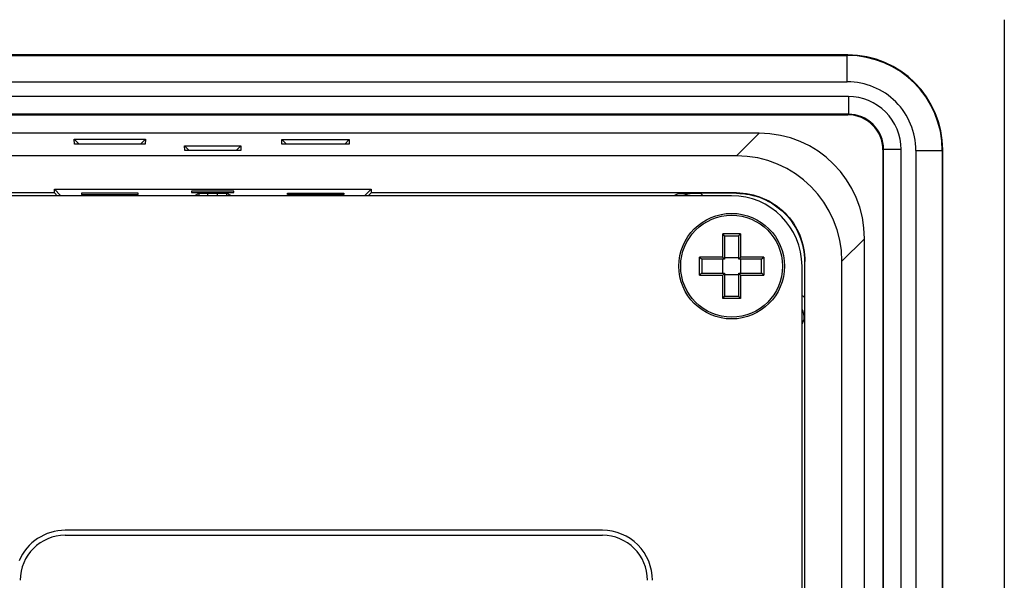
# Model space of a CAD drawing. Header units: millimetres. Extents: x 0 to 1189, y 0 to 841.
# Tile 50 of 50: x 1059 to 1115, y 651 to 683. Entities that reach past the tile are written whole.
import ezdxf

# ---------------------------------------------------------------- set-up
doc = ezdxf.new("R2010")
doc.units = ezdxf.units.MM
doc.header["$LTSCALE"] = 65.395
for name, color, linetype in [('FRONT_CASE_15_DM-SHAPE', 7, 'CONTINUOUS'), ('M3X8-SHAPE', 7, 'CONTINUOUS'), ('REAR_CASE-PC_15-SHAPE', 7, 'CONTINUOUS')]:
    doc.layers.add(name, color=color, linetype=linetype)

msp = doc.modelspace()

# ---------------------------------------------------------------- linework, layer by layer
at = {"layer": 'FRONT_CASE_15_DM-SHAPE', "color": 7, "linetype": 'Continuous'}
for p, q in [((1115.238, 682.546), (1115.238, 384.544)), ((1106.339, 680.545), (754.137, 680.545)), ((754.164, 680.518), (1106.312, 680.518)), ((1106.339, 680.545), (1106.312, 680.518)), ((1106.312, 679.019), (1106.312, 680.518)), ((754.164, 679.019), (1106.312, 679.019)), ((1106.373, 678.18), (754.102, 678.18)), ((1106.373, 678.18), (1106.373, 677.18)), ((1106.373, 677.18), (754.102, 677.18)), ((754.138, 677.145), (1106.338, 677.145)), ((1106.373, 677.18), (1106.338, 677.145)), ((1101.299, 676.097), (759.177, 676.097)), ((1062.379, 675.47), (1062.365, 675.755)), ((1062.365, 675.755), (1066.41, 675.755)), ((1062.645, 675.47), (1062.365, 675.755)), ((1066.13, 675.47), (1066.41, 675.755)), ((1066.41, 675.755), (1066.397, 675.47)), ((1074.172, 675.472), (1074.172, 675.746)), ((1074.172, 675.746), (1078.004, 675.746)), ((1074.172, 675.746), (1074.432, 675.472)), ((1078.004, 675.746), (1077.744, 675.472)), ((1078.004, 675.746), (1078.004, 675.472)), ((1100.015, 674.813), (1101.299, 676.097)), ((1066.397, 675.47), (1062.379, 675.47)), ((1068.645, 675.109), (1068.633, 675.381)), ((1068.633, 675.381), (1071.843, 675.381)), ((1068.901, 675.109), (1068.633, 675.381)), ((1071.83, 675.109), (1068.645, 675.109)), ((1071.575, 675.109), (1071.843, 675.381)), ((1071.843, 675.381), (1071.83, 675.109)), ((1078.004, 675.472), (1074.172, 675.472)), ((1108.373, 675.181), (1108.338, 675.145)), ((1108.338, 675.145), (1108.338, 391.945)), ((1109.373, 675.181), (1108.373, 675.181)), ((1108.373, 391.91), (1108.373, 675.181)), ((1109.373, 391.91), (1109.373, 675.181)), ((1110.211, 675.119), (1111.711, 675.119)), ((1110.211, 675.119), (1110.211, 391.971)), ((1111.738, 675.146), (1111.711, 675.119)), ((1111.711, 675.119), (1111.711, 391.971)), ((1111.738, 391.944), (1111.738, 675.146)), ((1100.015, 674.813), (760.461, 674.813)), ((1061.238, 672.711), (1061.238, 672.913)), ((1061.238, 672.913), (1079.238, 672.913)), ((1061.238, 672.913), (1061.587, 672.564)), ((1069.031, 672.809), (1069.031, 672.732)), ((1071.445, 672.809), (1069.031, 672.809)), ((1071.445, 672.732), (1071.445, 672.809)), ((1079.238, 672.913), (1078.889, 672.564)), ((1079.238, 672.913), (1079.238, 672.711)), ((1061.238, 672.711), (985.658, 672.711)), ((1061.238, 672.711), (1061.404, 672.545)), ((1061.587, 672.564), (1061.587, 672.545)), ((1061.587, 672.564), (1069.215, 672.564)), ((1062.781, 672.688), (1062.781, 672.608)), ((1065.995, 672.688), (1062.781, 672.688)), ((1062.781, 672.608), (1065.995, 672.608)), ((1065.995, 672.608), (1065.995, 672.688)), ((1069.031, 672.732), (1071.445, 672.732)), ((1069.215, 672.564), (1069.46, 672.687)), ((1069.215, 672.564), (1069.215, 672.545)), ((1069.959, 672.545), (1069.96, 672.695)), ((1069.96, 672.695), (1070.516, 672.695)), ((1070.517, 672.545), (1070.516, 672.695)), ((1071.261, 672.564), (1071.016, 672.687)), ((1071.261, 672.564), (1071.261, 672.545)), ((1071.261, 672.564), (1078.889, 672.564)), ((1074.488, 672.608), (1074.488, 672.688)), ((1074.488, 672.688), (1077.688, 672.688)), ((1077.688, 672.608), (1074.488, 672.608)), ((1077.688, 672.688), (1077.688, 672.608)), ((1078.889, 672.545), (1078.889, 672.564)), ((1079.238, 672.711), (1079.072, 672.545)), ((1100.009, 672.711), (1079.238, 672.711)), ((1100.009, 672.685), (1097.978, 672.685)), ((1100.009, 672.711), (1100.009, 672.685)), ((1106.006, 668.822), (1107.29, 670.106)), ((1107.29, 396.984), (1107.29, 670.106)), ((1103.904, 668.816), (1103.877, 668.816)), ((1103.877, 668.816), (1103.877, 666.767)), ((1103.904, 634.984), (1103.904, 668.816)), ((1106.006, 398.268), (1106.006, 668.822)), ((1103.738, 665.259), (1103.869, 665.53))]:
    msp.add_line(p, q, dxfattribs=at)
for centre, radius, start, end in [((1106.312, 675.119), 5.399, 0.0032, 89.9968), ((1106.312, 675.12), 3.899, 359.9965, 90.0035), ((1106.374, 675.181), 2.999, 359.9966, 90.0034), ((1106.374, 675.181), 1.999, 359.985, 90.015), ((999.692, 672.926), 69.768, 359.68698, 359.80359), ((1140.79, 672.926), 69.775, 180.19642, 180.31302), ((1100.364, 664.271), 9.152, 113.3143, 115.3049), ((1096.742, 671.375), 1.801, 40.5381, 46.6354), ((1102.568, 665.53), 1.8, 43.3655, 49.46)]:
    msp.add_arc(centre, radius, start, end, dxfattribs=at)
for centre, major_axis, ratio, start_param, end_param in [((1106.337, 675.144), (3.82, 3.82), 0.999695, -0.785246, 0.785246), ((1106.338, 675.145), (1.415, 1.415), 0.999695, -0.785246, 0.785246), ((1101.282, 670.089), (4.254, 4.254), 0.997265, -0.784029, 0.784029), ((1099.998, 668.805), (4.254, 4.254), 0.997265, -0.784029, 0.784029)]:
    msp.add_ellipse(centre, major_axis=major_axis, ratio=ratio, start_param=start_param, end_param=end_param, dxfattribs=at)
for points, knots in [([(1069.46, 672.687), (1069.464, 672.689), (1069.479, 672.688), (1069.508, 672.691), (1069.555, 672.692), (1069.644, 672.694), (1069.781, 672.695), (1069.897, 672.695), (1069.96, 672.695)], [0, 0, 0, 0, 0.025136, 0.085764, 0.179883, 0.304188, 0.624445, 1, 1, 1, 1]), ([(1070.516, 672.695), (1070.579, 672.695), (1070.695, 672.695), (1070.831, 672.694), (1070.921, 672.692), (1070.968, 672.691), (1070.997, 672.688), (1071.012, 672.689), (1071.016, 672.687)], [0, 0, 0, 0, 0.375554, 0.695812, 0.820116, 0.914235, 0.974864, 1, 1, 1, 1]), ([(1096.742, 672.676), (1096.838, 672.677), (1097.25, 672.681), (1097.662, 672.685), (1097.978, 672.685)], [0, 0, 0, 0, 0.233224, 1, 1, 1, 1]), ([(1100.009, 672.711), (1100.516, 672.711), (1101.54, 672.509), (1102.835, 671.642), (1103.701, 670.347), (1103.904, 669.323), (1103.904, 668.816)], [0, 0, 0, 0, 0.250099, 0.5, 0.749901, 1, 1, 1, 1]), ([(1100.009, 672.685), (1100.512, 672.685), (1101.53, 672.484), (1102.816, 671.623), (1103.676, 670.337), (1103.877, 669.32), (1103.877, 668.816)], [0, 0, 0, 0, 0.250101, 0.5, 0.749899, 1, 1, 1, 1]), ([(1103.877, 666.767), (1103.877, 666.656), (1103.876, 666.243), (1103.872, 665.831), (1103.869, 665.53)], [0, 0, 0, 0, 0.269354, 1, 1, 1, 1])]:
    msp.add_open_spline(points, degree=3, knots=knots, dxfattribs=at)
for points in [[(1097.31, 672.546), (1097.135, 672.63), (1096.936, 672.676), (1096.742, 672.676)], [(1103.869, 665.53), (1103.869, 665.724), (1103.823, 665.923), (1103.739, 666.098)]]:
    msp.add_open_spline(points, degree=3, dxfattribs=at)
at = {"layer": 'M3X8-SHAPE', "color": 7, "linetype": 'Continuous'}
for p, q in [((1100.246, 670.375), (1099.229, 670.375)), ((1099.229, 669.054), (1099.229, 670.375)), ((1099.338, 670.248), (1099.338, 668.945)), ((1100.138, 670.245), (1099.338, 670.245)), ((1100.138, 668.945), (1100.138, 670.248)), ((1100.246, 670.375), (1100.246, 669.054)), ((1099.229, 669.054), (1097.907, 669.054)), ((1097.907, 668.037), (1097.907, 669.054)), ((1099.338, 668.945), (1098.035, 668.945)), ((1098.038, 668.945), (1098.038, 668.145)), ((1099.238, 669.045), (1099.229, 669.054)), ((1099.238, 668.145), (1099.238, 668.945)), ((1099.338, 669.045), (1100.138, 669.045)), ((1101.44, 668.945), (1100.138, 668.945)), ((1100.238, 669.045), (1100.246, 669.054)), ((1100.238, 668.945), (1100.238, 668.145)), ((1101.568, 669.054), (1100.246, 669.054)), ((1101.438, 668.145), (1101.438, 668.945)), ((1101.568, 669.054), (1101.568, 668.037)), ((1097.907, 668.037), (1099.229, 668.037)), ((1098.035, 668.145), (1099.338, 668.145)), ((1099.229, 668.037), (1099.238, 668.045)), ((1099.229, 666.715), (1099.229, 668.037)), ((1099.338, 668.145), (1099.338, 666.843)), ((1100.138, 668.045), (1099.338, 668.045)), ((1100.138, 668.145), (1101.44, 668.145)), ((1100.138, 666.843), (1100.138, 668.145)), ((1100.246, 668.037), (1100.238, 668.045)), ((1100.246, 668.037), (1101.568, 668.037)), ((1100.246, 668.037), (1100.246, 666.715)), ((1100.246, 666.715), (1099.229, 666.715)), ((1099.338, 666.845), (1100.138, 666.845))]:
    msp.add_line(p, q, dxfattribs=at)
for radius in [3, 2.896]:
    msp.add_circle((1099.738, 668.545), radius, dxfattribs=at)
for centre, radius, start, end in [((1098.399, 669.507), 1.202, 45.7224, 46.2818), ((1098.371, 669.479), 1.241, 44.2544, 45.7059), ((1101.104, 669.478), 1.242, 134.252, 135.7036), ((1101.077, 669.507), 1.202, 133.7136, 134.273), ((1098.776, 669.884), 1.202, 223.7136, 224.273), ((1098.805, 669.911), 1.242, 224.252, 225.7036), ((1100.671, 669.912), 1.242, 314.3045, 315.7559), ((1100.7, 669.884), 1.202, 315.7281, 316.2875), ((1098.776, 667.206), 1.202, 135.7224, 136.2818), ((1098.804, 667.178), 1.241, 134.2544, 135.7059), ((1100.671, 667.178), 1.242, 44.302, 45.7535), ((1100.7, 667.206), 1.202, 43.7193, 44.2787), ((1098.399, 667.583), 1.202, 313.7193, 314.2787), ((1098.371, 667.612), 1.242, 314.302, 315.7535), ((1101.104, 667.612), 1.242, 224.3045, 225.7559), ((1101.077, 667.583), 1.202, 225.7281, 226.2875)]:
    msp.add_arc(centre, radius, start, end, dxfattribs=at)
for points, knots in [([(1099.335, 670.256), (1099.331, 670.263), (1099.321, 670.277), (1099.296, 670.307), (1099.275, 670.33), (1099.26, 670.345)], [0, 0, 0, 0, 0.192168, 0.441327, 1, 1, 1, 1]), ([(1099.338, 670.248), (1099.338, 670.248), (1099.337, 670.251), (1099.336, 670.254), (1099.335, 670.256)], [0, 0, 0, 0, 0.172793, 1, 1, 1, 1]), ([(1100.138, 670.248), (1100.138, 670.248), (1100.138, 670.251), (1100.14, 670.254), (1100.141, 670.256)], [0, 0, 0, 0, 0.173172, 1, 1, 1, 1]), ([(1100.141, 670.256), (1100.145, 670.263), (1100.155, 670.277), (1100.179, 670.307), (1100.201, 670.33), (1100.216, 670.345)], [0, 0, 0, 0, 0.191757, 0.441229, 1, 1, 1, 1]), ([(1098.027, 668.948), (1098.02, 668.952), (1098.006, 668.962), (1097.976, 668.986), (1097.953, 669.008), (1097.938, 669.023)], [0, 0, 0, 0, 0.191757, 0.441229, 1, 1, 1, 1]), ([(1098.035, 668.945), (1098.035, 668.945), (1098.032, 668.946), (1098.029, 668.947), (1098.027, 668.948)], [0, 0, 0, 0, 0.173172, 1, 1, 1, 1]), ([(1099.338, 668.945), (1099.334, 668.949), (1099.317, 668.965), (1099.284, 668.999), (1099.254, 669.029), (1099.238, 669.045)], [0, 0, 0, 0, 0.106036, 0.508868, 1, 1, 1, 1]), ([(1100.138, 668.945), (1100.141, 668.949), (1100.158, 668.966), (1100.192, 668.999), (1100.222, 669.029), (1100.238, 669.045)], [0, 0, 0, 0, 0.106036, 0.508868, 1, 1, 1, 1]), ([(1101.538, 669.023), (1101.529, 669.014), (1101.51, 668.996), (1101.486, 668.976), (1101.468, 668.962), (1101.457, 668.953), (1101.448, 668.948), (1101.443, 668.945), (1101.44, 668.945)], [0, 0, 0, 0, 0.312316, 0.610351, 0.744259, 0.859765, 0.947733, 1, 1, 1, 1]), ([(1098.026, 668.142), (1098.02, 668.138), (1098.006, 668.128), (1097.976, 668.104), (1097.953, 668.082), (1097.938, 668.067)], [0, 0, 0, 0, 0.192168, 0.441327, 1, 1, 1, 1]), ([(1098.035, 668.145), (1098.035, 668.145), (1098.032, 668.145), (1098.029, 668.143), (1098.026, 668.142)], [0, 0, 0, 0, 0.172793, 1, 1, 1, 1]), ([(1099.238, 668.045), (1099.249, 668.056), (1099.275, 668.082), (1099.308, 668.116), (1099.33, 668.138), (1099.338, 668.145)], [0, 0, 0, 0, 0.330645, 0.780199, 1, 1, 1, 1]), ([(1100.238, 668.045), (1100.227, 668.056), (1100.201, 668.082), (1100.167, 668.115), (1100.145, 668.138), (1100.138, 668.145)], [0, 0, 0, 0, 0.330645, 0.780199, 1, 1, 1, 1]), ([(1101.538, 668.067), (1101.529, 668.076), (1101.51, 668.094), (1101.487, 668.115), (1101.469, 668.129), (1101.457, 668.137), (1101.448, 668.143), (1101.443, 668.145), (1101.44, 668.145)], [0, 0, 0, 0, 0.312045, 0.609624, 0.743259, 0.858778, 0.947197, 1, 1, 1, 1]), ([(1099.26, 666.745), (1099.269, 666.754), (1099.287, 666.773), (1099.307, 666.796), (1099.322, 666.814), (1099.33, 666.826), (1099.335, 666.835), (1099.338, 666.84), (1099.338, 666.843)], [0, 0, 0, 0, 0.312045, 0.609624, 0.743259, 0.858778, 0.947197, 1, 1, 1, 1]), ([(1100.216, 666.745), (1100.207, 666.754), (1100.189, 666.773), (1100.169, 666.796), (1100.155, 666.814), (1100.146, 666.826), (1100.141, 666.835), (1100.138, 666.84), (1100.138, 666.843)], [0, 0, 0, 0, 0.312316, 0.610351, 0.744259, 0.859765, 0.947733, 1, 1, 1, 1])]:
    msp.add_open_spline(points, degree=3, knots=knots, dxfattribs=at)
at = {"layer": 'REAR_CASE-PC_15-SHAPE', "color": 7, "linetype": 'Continuous'}
for p, q in [((1099.738, 672.545), (760.738, 672.545)), ((1103.738, 398.545), (1103.738, 668.545)), ((1092.394, 653.545), (1061.855, 653.545)), ((1061.855, 653.261), (1092.394, 653.261))]:
    msp.add_line(p, q, dxfattribs=at)
for centre, radius, start, end in [((1099.738, 668.545), 4, 0, 90), ((1061.855, 650.7), 2.844, 90.0029, 156.9261), ((1061.857, 650.699), 2.562, 90.0541, 179.9459), ((1092.395, 650.701), 2.843, 359.9931, 90.0138), ((1092.392, 650.699), 2.562, 0.0541, 89.9459)]:
    msp.add_arc(centre, radius, start, end, dxfattribs=at)

doc.saveas('drawing.dxf')
